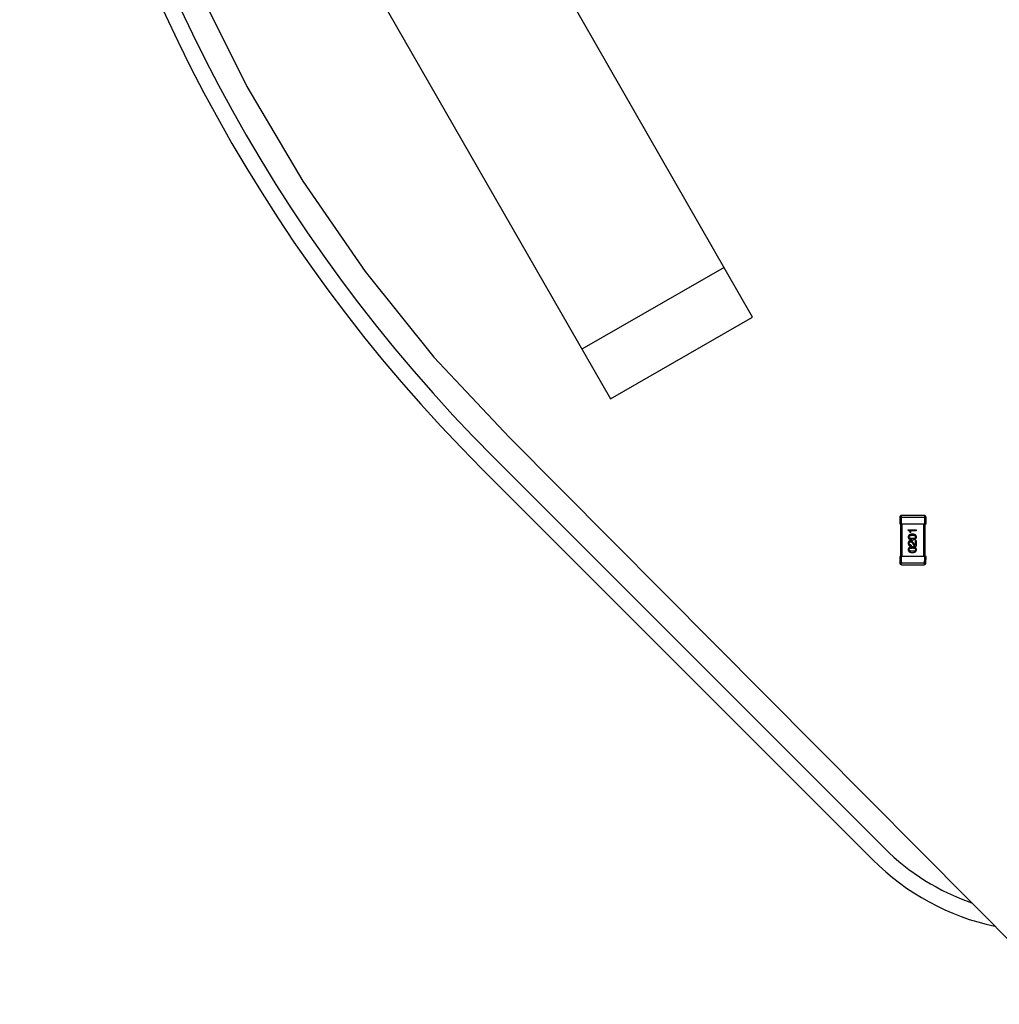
# Model space of a CAD drawing. Header units: millimetres. Extents: x 64 to 213, y 7 to 77.
# Tile 5 of 49: x 166 to 178, y 9 to 21. Entities that reach past the tile are written whole.
import ezdxf

# ---------------------------------------------------------------- set-up
doc = ezdxf.new("R2010")
doc.units = ezdxf.units.MM
doc.header["$LTSCALE"] = 1.21
doc.header["$MEASUREMENT"] = 0
doc.layers.get('0').update_dxf_attribs({"linetype": 'CONTINUOUS'})

msp = doc.modelspace()

# ---------------------------------------------------------------- linework, layer by layer
at = {"color": 7, "linetype": 'Continuous'}
for p, q in [((175.096, 17.177), (171.612, 23.248)), ((169.877, 22.253), (173.362, 16.182)), ((168.333, 21.189), (168.929, 19.989)), ((168.929, 19.989), (169.61, 18.836)), ((169.61, 18.836), (170.371, 17.733)), ((174.748, 17.784), (173.013, 16.789)), ((170.371, 17.733), (171.21, 16.688)), ((173.362, 16.182), (175.096, 17.177)), ((171.21, 16.688), (172.128, 15.714)), ((172.128, 15.714), (178.994, 8.801)), ((176.702, 10.704), (171.941, 15.465)), ((176.56, 10.563), (171.799, 15.324)), ((176.891, 14.74), (176.89, 14.66)), ((176.89, 14.66), (177.21, 14.659)), ((176.891, 14.74), (177.211, 14.739)), ((176.9, 14.66), (176.9, 14.26)), ((176.91, 14.66), (176.911, 14.76)), ((177.191, 14.759), (176.911, 14.76)), ((176.92, 14.26), (176.92, 14.66)), ((177.18, 14.659), (177.18, 14.259)), ((177.191, 14.759), (177.19, 14.659)), ((177.2, 14.259), (177.2, 14.659)), ((177.21, 14.659), (177.211, 14.739)), ((176.993, 14.578), (176.993, 14.587)), ((176.993, 14.587), (177.091, 14.587)), ((177.022, 14.551), (177.012, 14.551)), ((177.022, 14.574), (177.022, 14.551)), ((177.091, 14.574), (177.022, 14.574)), ((177.091, 14.587), (177.091, 14.574)), ((177.045, 14.422), (177.052, 14.409)), ((177.061, 14.416), (177.055, 14.426)), ((177.079, 14.399), (177.08, 14.453)), ((177.08, 14.453), (177.091, 14.453)), ((177.091, 14.453), (177.091, 14.385)), ((177.028, 14.4), (177.028, 14.388)), ((176.89, 14.26), (176.889, 14.18)), ((177.209, 14.179), (176.889, 14.18)), ((177.21, 14.259), (176.89, 14.26)), ((176.909, 14.16), (176.91, 14.26)), ((177.19, 14.259), (177.189, 14.159)), ((177.209, 14.179), (177.21, 14.259)), ((176.909, 14.16), (177.189, 14.159))]:
    msp.add_line(p, q, dxfattribs=at)
for centre, radius, start, end in [((185.415, 28.939), 19.255, 315, 225), ((185.415, 28.939), 19.055, 315, 225), ((176.911, 14.74), 0.02, 89.8597, 179.8597), ((177.191, 14.739), 0.02, 359.8597, 89.8597), ((176.909, 14.18), 0.02, 179.8597, 269.8597), ((177.189, 14.179), 0.02, 269.8597, 359.8597), ((178.682, 12.684), 2.8, 225, 250.8927), ((178.682, 12.684), 3, 225, 257.8329)]:
    msp.add_arc(centre, radius, start, end, dxfattribs=at)
for points, knots in [([(176.993, 14.578), (176.994, 14.578), (176.995, 14.577), (176.998, 14.577), (177, 14.576), (177.002, 14.575), (177.004, 14.574), (177.005, 14.573), (177.007, 14.572), (177.008, 14.57), (177.009, 14.568), (177.01, 14.566), (177.011, 14.564), (177.011, 14.562), (177.012, 14.559), (177.012, 14.557), (177.012, 14.554), (177.012, 14.552), (177.012, 14.551)], [0, 0, 0, 0, 0.066659, 0.129311, 0.18962, 0.247164, 0.30314, 0.357527, 0.411867, 0.466926, 0.523012, 0.580527, 0.641561, 0.705268, 0.772282, 0.84407, 0.919338, 1, 1, 1, 1]), ([(177.044, 14.532), (177.042, 14.532), (177.038, 14.532), (177.032, 14.531), (177.027, 14.531), (177.022, 14.53), (177.017, 14.528), (177.013, 14.527), (177.01, 14.525), (177.006, 14.523), (177.003, 14.521), (177, 14.518), (176.998, 14.516), (176.996, 14.513), (176.995, 14.509), (176.994, 14.506), (176.993, 14.502), (176.993, 14.5), (176.993, 14.498)], [0, 0, 0, 0, 0.088475, 0.171606, 0.249595, 0.322626, 0.391327, 0.455765, 0.516374, 0.573675, 0.628522, 0.681161, 0.732559, 0.783563, 0.83504, 0.887639, 0.942585, 1, 1, 1, 1]), ([(177.093, 14.498), (177.093, 14.499), (177.093, 14.502), (177.092, 14.506), (177.091, 14.509), (177.09, 14.513), (177.088, 14.516), (177.086, 14.518), (177.083, 14.521), (177.08, 14.523), (177.077, 14.525), (177.073, 14.527), (177.069, 14.528), (177.065, 14.53), (177.06, 14.531), (177.055, 14.531), (177.05, 14.532), (177.046, 14.532), (177.044, 14.532)], [0, 0, 0, 0, 0.059134, 0.115603, 0.169236, 0.221572, 0.273254, 0.32474, 0.377319, 0.431815, 0.488555, 0.548609, 0.612242, 0.680182, 0.75251, 0.829782, 0.91231, 1, 1, 1, 1]), ([(176.993, 14.498), (176.993, 14.497), (176.993, 14.494), (176.994, 14.491), (176.995, 14.487), (176.996, 14.484), (176.998, 14.481), (177, 14.478), (177.003, 14.476), (177.006, 14.473), (177.009, 14.471), (177.013, 14.47), (177.017, 14.468), (177.022, 14.467), (177.027, 14.466), (177.032, 14.465), (177.038, 14.465), (177.042, 14.464), (177.044, 14.464)], [0, 0, 0, 0, 0.057911, 0.113262, 0.165956, 0.217443, 0.268511, 0.319665, 0.372, 0.426129, 0.483365, 0.543779, 0.607756, 0.676562, 0.749704, 0.827713, 0.911177, 1, 1, 1, 1]), ([(177.022, 14.453), (177.021, 14.453), (177.019, 14.453), (177.016, 14.452), (177.013, 14.451), (177.01, 14.45), (177.007, 14.449), (177.005, 14.448), (177.003, 14.446), (177.001, 14.444), (176.999, 14.442), (176.998, 14.44), (176.996, 14.437), (176.995, 14.435), (176.994, 14.432), (176.993, 14.429), (176.993, 14.425), (176.993, 14.423), (176.993, 14.422)], [0, 0, 0, 0, 0.070688, 0.137741, 0.201612, 0.262778, 0.321223, 0.378455, 0.434411, 0.490146, 0.546362, 0.603392, 0.662208, 0.723401, 0.787372, 0.85442, 0.925153, 1, 1, 1, 1]), ([(176.993, 14.422), (176.993, 14.42), (176.993, 14.418), (176.993, 14.414), (176.994, 14.41), (176.995, 14.407), (176.996, 14.404), (176.998, 14.401), (177, 14.399), (177.002, 14.397), (177.004, 14.395), (177.007, 14.393), (177.01, 14.391), (177.013, 14.39), (177.016, 14.389), (177.02, 14.388), (177.024, 14.388), (177.027, 14.388), (177.028, 14.388)], [0, 0, 0, 0, 0.07282, 0.141057, 0.2062, 0.267672, 0.326735, 0.383519, 0.439188, 0.494454, 0.549628, 0.605958, 0.66397, 0.72402, 0.787502, 0.854127, 0.925065, 1, 1, 1, 1]), ([(177.004, 14.498), (177.004, 14.499), (177.004, 14.501), (177.005, 14.503), (177.006, 14.505), (177.007, 14.507), (177.008, 14.509), (177.01, 14.511), (177.012, 14.513), (177.014, 14.514), (177.017, 14.515), (177.02, 14.516), (177.023, 14.517), (177.027, 14.518), (177.03, 14.518), (177.035, 14.519), (177.039, 14.519), (177.042, 14.519), (177.044, 14.519)], [0, 0, 0, 0, 0.050604, 0.098688, 0.145699, 0.191791, 0.238625, 0.286717, 0.337546, 0.391814, 0.449755, 0.512106, 0.579685, 0.652048, 0.730262, 0.814146, 0.904281, 1, 1, 1, 1]), ([(177.044, 14.478), (177.042, 14.478), (177.039, 14.478), (177.034, 14.478), (177.03, 14.479), (177.026, 14.479), (177.023, 14.48), (177.02, 14.481), (177.017, 14.482), (177.014, 14.483), (177.012, 14.484), (177.01, 14.486), (177.008, 14.488), (177.007, 14.489), (177.006, 14.491), (177.005, 14.494), (177.004, 14.496), (177.004, 14.498), (177.004, 14.498)], [0, 0, 0, 0, 0.096452, 0.187278, 0.271765, 0.350519, 0.423437, 0.491321, 0.554011, 0.612224, 0.666281, 0.717003, 0.764884, 0.811423, 0.856783, 0.902993, 0.950236, 1, 1, 1, 1]), ([(177.004, 14.42), (177.004, 14.421), (177.004, 14.422), (177.004, 14.424), (177.005, 14.426), (177.005, 14.428), (177.006, 14.43), (177.007, 14.432), (177.008, 14.433), (177.009, 14.434), (177.01, 14.435), (177.011, 14.437), (177.013, 14.437), (177.014, 14.438), (177.016, 14.439), (177.018, 14.439), (177.02, 14.44), (177.021, 14.44), (177.022, 14.44)], [0, 0, 0, 0, 0.076112, 0.148436, 0.216883, 0.281466, 0.34298, 0.402356, 0.459881, 0.51546, 0.571111, 0.62658, 0.683162, 0.741007, 0.801404, 0.863825, 0.930544, 1, 1, 1, 1]), ([(177.028, 14.4), (177.027, 14.4), (177.025, 14.4), (177.023, 14.401), (177.02, 14.401), (177.018, 14.402), (177.015, 14.403), (177.013, 14.403), (177.012, 14.404), (177.01, 14.406), (177.009, 14.407), (177.007, 14.408), (177.006, 14.41), (177.006, 14.412), (177.005, 14.414), (177.004, 14.416), (177.004, 14.418), (177.004, 14.419), (177.004, 14.42)], [0, 0, 0, 0, 0.082594, 0.15978, 0.232961, 0.301462, 0.365595, 0.426678, 0.484662, 0.540809, 0.595146, 0.648401, 0.702272, 0.757102, 0.813447, 0.872233, 0.934055, 1, 1, 1, 1]), ([(177.055, 14.426), (177.054, 14.427), (177.053, 14.429), (177.052, 14.432), (177.05, 14.435), (177.048, 14.438), (177.046, 14.441), (177.045, 14.443), (177.043, 14.445), (177.041, 14.447), (177.038, 14.448), (177.036, 14.45), (177.034, 14.451), (177.032, 14.452), (177.03, 14.452), (177.027, 14.453), (177.025, 14.453), (177.023, 14.453), (177.022, 14.453)], [0, 0, 0, 0, 0.082731, 0.161257, 0.236138, 0.307554, 0.375712, 0.440848, 0.502916, 0.562567, 0.619798, 0.675716, 0.73039, 0.78386, 0.837315, 0.890547, 0.944917, 1, 1, 1, 1]), ([(177.022, 14.44), (177.022, 14.44), (177.023, 14.44), (177.025, 14.44), (177.026, 14.439), (177.028, 14.439), (177.03, 14.438), (177.031, 14.438), (177.033, 14.437), (177.034, 14.436), (177.035, 14.435), (177.037, 14.433), (177.038, 14.432), (177.039, 14.43), (177.041, 14.428), (177.042, 14.426), (177.043, 14.424), (177.044, 14.422), (177.045, 14.422)], [0, 0, 0, 0, 0.052237, 0.103888, 0.155485, 0.207395, 0.259864, 0.31356, 0.369176, 0.4266, 0.486836, 0.550048, 0.61567, 0.685271, 0.75824, 0.834614, 0.915635, 1, 1, 1, 1]), ([(177.044, 14.519), (177.045, 14.519), (177.048, 14.519), (177.053, 14.519), (177.057, 14.518), (177.061, 14.518), (177.064, 14.517), (177.067, 14.516), (177.07, 14.515), (177.073, 14.514), (177.075, 14.512), (177.077, 14.511), (177.079, 14.509), (177.08, 14.507), (177.082, 14.505), (177.082, 14.503), (177.083, 14.501), (177.083, 14.499), (177.083, 14.498)], [0, 0, 0, 0, 0.094834, 0.184067, 0.267029, 0.344713, 0.417334, 0.484367, 0.546941, 0.604717, 0.65953, 0.710539, 0.759381, 0.806382, 0.853027, 0.900623, 0.949121, 1, 1, 1, 1]), ([(177.044, 14.464), (177.046, 14.464), (177.049, 14.465), (177.055, 14.465), (177.06, 14.466), (177.065, 14.467), (177.069, 14.468), (177.073, 14.47), (177.077, 14.471), (177.08, 14.473), (177.083, 14.475), (177.086, 14.478), (177.088, 14.481), (177.09, 14.484), (177.091, 14.487), (177.092, 14.49), (177.093, 14.494), (177.093, 14.497), (177.093, 14.498)], [0, 0, 0, 0, 0.087693, 0.170223, 0.247496, 0.319826, 0.387768, 0.451403, 0.511459, 0.568358, 0.622671, 0.675251, 0.726739, 0.778422, 0.830759, 0.884394, 0.940865, 1, 1, 1, 1]), ([(177.083, 14.498), (177.083, 14.497), (177.083, 14.496), (177.082, 14.493), (177.082, 14.491), (177.081, 14.489), (177.079, 14.487), (177.077, 14.486), (177.075, 14.484), (177.073, 14.483), (177.07, 14.482), (177.068, 14.481), (177.064, 14.48), (177.061, 14.479), (177.057, 14.479), (177.053, 14.478), (177.048, 14.478), (177.045, 14.478), (177.044, 14.478)], [0, 0, 0, 0, 0.049766, 0.097012, 0.143225, 0.188786, 0.235079, 0.282962, 0.333687, 0.387747, 0.445963, 0.508657, 0.576545, 0.649868, 0.72822, 0.812712, 0.903543, 1, 1, 1, 1]), ([(177.052, 14.409), (177.053, 14.408), (177.054, 14.406), (177.055, 14.403), (177.057, 14.401), (177.059, 14.399), (177.061, 14.397), (177.063, 14.395), (177.065, 14.393), (177.068, 14.391), (177.07, 14.39), (177.073, 14.389), (177.076, 14.388), (177.078, 14.387), (177.081, 14.386), (177.084, 14.386), (177.088, 14.386), (177.09, 14.386), (177.091, 14.385)], [0, 0, 0, 0, 0.065828, 0.130094, 0.192451, 0.254037, 0.313974, 0.373757, 0.433048, 0.492243, 0.551902, 0.611758, 0.672678, 0.734814, 0.798569, 0.863693, 0.930488, 1, 1, 1, 1]), ([(177.079, 14.399), (177.079, 14.399), (177.077, 14.4), (177.074, 14.401), (177.072, 14.402), (177.07, 14.404), (177.067, 14.406), (177.065, 14.409), (177.063, 14.412), (177.062, 14.414), (177.061, 14.416)], [0, 0, 0, 0, 0.103034, 0.208166, 0.318255, 0.434664, 0.559728, 0.695394, 0.841708, 1, 1, 1, 1]), ([(177.043, 14.377), (177.041, 14.377), (177.037, 14.376), (177.032, 14.376), (177.027, 14.375), (177.022, 14.374), (177.017, 14.373), (177.013, 14.371), (177.009, 14.37), (177.006, 14.368), (177.003, 14.365), (177, 14.363), (176.998, 14.36), (176.996, 14.357), (176.995, 14.354), (176.993, 14.351), (176.993, 14.347), (176.993, 14.344), (176.992, 14.343)], [0, 0, 0, 0, 0.088475, 0.171606, 0.249595, 0.322626, 0.391327, 0.455765, 0.516374, 0.573675, 0.628522, 0.681161, 0.732559, 0.783563, 0.83504, 0.887639, 0.942585, 1, 1, 1, 1]), ([(176.992, 14.343), (176.993, 14.342), (176.993, 14.339), (176.993, 14.335), (176.994, 14.332), (176.996, 14.329), (176.998, 14.325), (177, 14.323), (177.002, 14.32), (177.005, 14.318), (177.009, 14.316), (177.013, 14.314), (177.017, 14.313), (177.021, 14.311), (177.026, 14.31), (177.032, 14.31), (177.037, 14.309), (177.041, 14.309), (177.043, 14.309)], [0, 0, 0, 0, 0.057911, 0.113262, 0.165956, 0.217443, 0.268511, 0.319665, 0.372, 0.426129, 0.483365, 0.543779, 0.607756, 0.676562, 0.749704, 0.827713, 0.911177, 1, 1, 1, 1]), ([(177.004, 14.343), (177.004, 14.344), (177.004, 14.345), (177.004, 14.348), (177.005, 14.35), (177.006, 14.352), (177.008, 14.354), (177.009, 14.356), (177.012, 14.357), (177.014, 14.359), (177.016, 14.36), (177.019, 14.361), (177.023, 14.362), (177.026, 14.362), (177.03, 14.363), (177.034, 14.363), (177.039, 14.364), (177.042, 14.364), (177.043, 14.364)], [0, 0, 0, 0, 0.050604, 0.098688, 0.145699, 0.191791, 0.238625, 0.286717, 0.337546, 0.391814, 0.449755, 0.512106, 0.579685, 0.652048, 0.730262, 0.814146, 0.904281, 1, 1, 1, 1]), ([(177.043, 14.323), (177.042, 14.323), (177.039, 14.323), (177.034, 14.323), (177.03, 14.323), (177.026, 14.324), (177.023, 14.325), (177.019, 14.325), (177.016, 14.326), (177.014, 14.328), (177.011, 14.329), (177.009, 14.331), (177.008, 14.332), (177.006, 14.334), (177.005, 14.336), (177.004, 14.338), (177.004, 14.341), (177.004, 14.342), (177.004, 14.343)], [0, 0, 0, 0, 0.096452, 0.187278, 0.271765, 0.350519, 0.423437, 0.491321, 0.554011, 0.612224, 0.666281, 0.717003, 0.764884, 0.811423, 0.856783, 0.902993, 0.950236, 1, 1, 1, 1]), ([(177.092, 14.343), (177.092, 14.344), (177.092, 14.347), (177.092, 14.35), (177.091, 14.354), (177.089, 14.357), (177.088, 14.36), (177.085, 14.363), (177.083, 14.365), (177.08, 14.368), (177.077, 14.37), (177.073, 14.371), (177.069, 14.373), (177.065, 14.374), (177.06, 14.375), (177.055, 14.376), (177.049, 14.376), (177.045, 14.377), (177.043, 14.377)], [0, 0, 0, 0, 0.059134, 0.115603, 0.169236, 0.221572, 0.273254, 0.32474, 0.377319, 0.431815, 0.488555, 0.548609, 0.612242, 0.680182, 0.75251, 0.829782, 0.91231, 1, 1, 1, 1]), ([(177.043, 14.364), (177.045, 14.364), (177.048, 14.364), (177.052, 14.363), (177.056, 14.363), (177.06, 14.362), (177.064, 14.362), (177.067, 14.361), (177.07, 14.36), (177.073, 14.358), (177.075, 14.357), (177.077, 14.355), (177.079, 14.354), (177.08, 14.352), (177.081, 14.35), (177.082, 14.348), (177.082, 14.345), (177.083, 14.344), (177.083, 14.343)], [0, 0, 0, 0, 0.094834, 0.184067, 0.267029, 0.344713, 0.417334, 0.484367, 0.546941, 0.604717, 0.65953, 0.710539, 0.759381, 0.806382, 0.853027, 0.900623, 0.949121, 1, 1, 1, 1]), ([(177.043, 14.309), (177.045, 14.309), (177.049, 14.309), (177.054, 14.31), (177.06, 14.31), (177.064, 14.311), (177.069, 14.313), (177.073, 14.314), (177.077, 14.316), (177.08, 14.318), (177.083, 14.32), (177.085, 14.323), (177.087, 14.325), (177.089, 14.328), (177.091, 14.332), (177.092, 14.335), (177.092, 14.339), (177.092, 14.341), (177.092, 14.343)], [0, 0, 0, 0, 0.087693, 0.170223, 0.247496, 0.319826, 0.387768, 0.451403, 0.511459, 0.568358, 0.622671, 0.675251, 0.726739, 0.778422, 0.830759, 0.884394, 0.940865, 1, 1, 1, 1]), ([(177.083, 14.343), (177.083, 14.342), (177.083, 14.34), (177.082, 14.338), (177.081, 14.336), (177.08, 14.334), (177.079, 14.332), (177.077, 14.33), (177.075, 14.329), (177.073, 14.328), (177.07, 14.326), (177.067, 14.325), (177.064, 14.325), (177.06, 14.324), (177.056, 14.323), (177.052, 14.323), (177.048, 14.323), (177.045, 14.323), (177.043, 14.323)], [0, 0, 0, 0, 0.049766, 0.097012, 0.143225, 0.188786, 0.235079, 0.282962, 0.333687, 0.387747, 0.445963, 0.508657, 0.576545, 0.649868, 0.72822, 0.812712, 0.903543, 1, 1, 1, 1])]:
    msp.add_open_spline(points, degree=3, knots=knots, dxfattribs=at)

doc.saveas('drawing.dxf')
